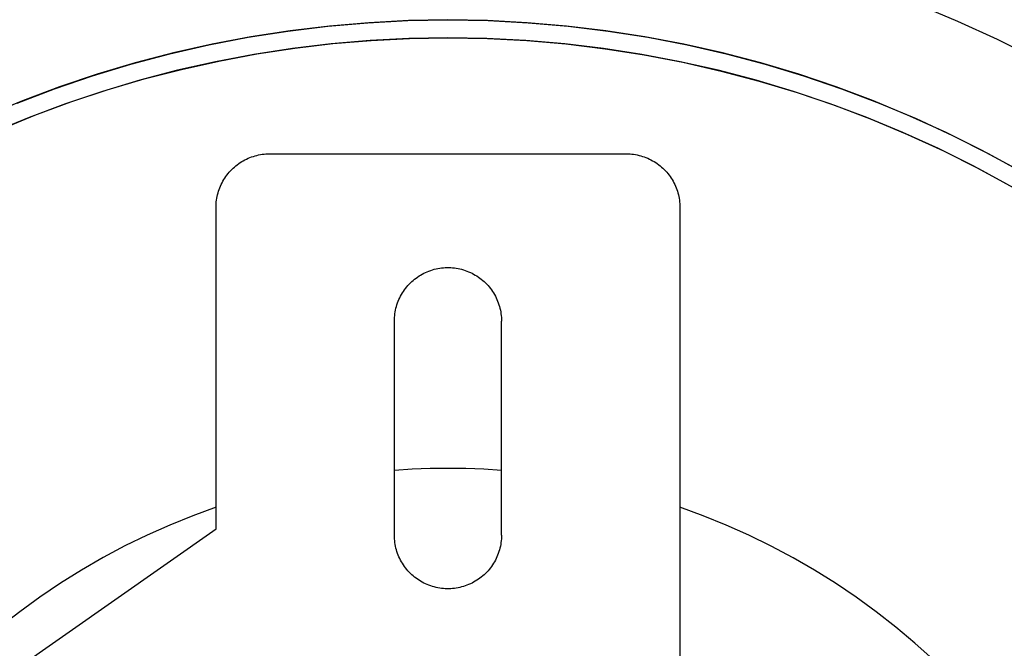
# Model space of a CAD drawing. Header units: millimetres. Extents: x 2489 to 5060, y -11490 to -9826.
# Tile 8 of 25: x 3067 to 3122, y -10179 to -10144. Entities that reach past the tile are written whole.
import ezdxf

# ---------------------------------------------------------------- set-up
doc = ezdxf.new("R2010")
doc.units = ezdxf.units.MM
doc.layers.add('Make2D$Visible$Curvas', color=7, linetype='Continuous')

msp = doc.modelspace()

# ---------------------------------------------------------------- linework, layer by layer
at = {"layer": 'Make2D$Visible$Curvas', "color": 8, "lineweight": -3, "true_color": 0x7f7f7f}
for p, q in [((3117.301, -10143.314), (3119.56, -10144.261)), ((3082.035, -10144.824), (3084.267, -10144.552)), ((3084.357, -10144.543), (3082.153, -10144.808)), ((3084.267, -10144.552), (3086.508, -10144.358)), ((3086.568, -10144.354), (3084.357, -10144.543)), ((3086.508, -10144.358), (3088.755, -10144.241)), ((3088.785, -10144.24), (3086.568, -10144.354)), ((3088.14, -10144.242), (3088.153, -10144.265)), ((3088.755, -10144.241), (3091.004, -10144.202)), ((3091.004, -10144.202), (3088.785, -10144.24)), ((3093.223, -10144.24), (3091.004, -10144.202)), ((3091.004, -10144.202), (3093.254, -10144.241)), ((3095.44, -10144.354), (3093.223, -10144.24)), ((3093.254, -10144.241), (3095.501, -10144.358)), ((3097.651, -10144.543), (3095.44, -10144.354)), ((3095.501, -10144.358), (3097.743, -10144.553)), ((3099.855, -10144.808), (3097.651, -10144.543)), ((3097.743, -10144.553), (3099.977, -10144.825)), ((3119.56, -10144.261), (3121.785, -10145.285)), ((3079.812, -10145.173), (3082.035, -10144.824)), ((3082.153, -10144.808), (3079.96, -10145.147)), ((3102.048, -10145.147), (3099.855, -10144.808)), ((3099.977, -10144.825), (3102.2, -10145.174)), ((3075.411, -10146.1), (3077.604, -10145.598)), ((3077.779, -10145.562), (3075.614, -10146.05)), ((3077.604, -10145.598), (3079.812, -10145.173)), ((3079.96, -10145.147), (3077.779, -10145.562)), ((3084.459, -10145.538), (3082.289, -10145.798)), ((3082.413, -10145.781), (3084.552, -10145.528)), ((3086.636, -10145.351), (3084.459, -10145.538)), ((3084.552, -10145.528), (3086.699, -10145.347)), ((3088.819, -10145.24), (3086.636, -10145.351)), ((3086.699, -10145.347), (3088.85, -10145.238)), ((3091.004, -10145.202), (3088.819, -10145.24)), ((3088.85, -10145.238), (3091.004, -10145.202)), ((3093.189, -10145.24), (3091.004, -10145.202)), ((3091.004, -10145.202), (3093.213, -10145.24)), ((3095.371, -10145.351), (3093.189, -10145.24)), ((3093.213, -10145.24), (3095.419, -10145.355)), ((3097.549, -10145.538), (3095.371, -10145.351)), ((3095.419, -10145.355), (3097.62, -10145.545)), ((3099.718, -10145.798), (3097.549, -10145.538)), ((3097.62, -10145.545), (3099.814, -10145.811)), ((3104.228, -10145.562), (3102.048, -10145.147)), ((3102.2, -10145.174), (3104.409, -10145.6)), ((3106.393, -10146.05), (3104.228, -10145.562)), ((3104.409, -10145.6), (3106.603, -10146.102)), ((3121.785, -10145.285), (3123.972, -10146.386)), ((3073.237, -10146.677), (3075.411, -10146.1)), ((3075.614, -10146.05), (3073.467, -10146.613)), ((3080.13, -10146.133), (3077.983, -10146.541)), ((3078.166, -10146.503), (3080.283, -10146.106)), ((3082.289, -10145.798), (3080.13, -10146.133)), ((3080.283, -10146.106), (3082.413, -10145.781)), ((3101.878, -10146.133), (3099.718, -10145.798)), ((3099.814, -10145.811), (3101.996, -10146.153)), ((3104.025, -10146.541), (3101.878, -10146.133)), ((3101.996, -10146.153), (3104.166, -10146.57)), ((3108.541, -10146.613), (3106.393, -10146.05)), ((3106.603, -10146.102), (3108.778, -10146.68)), ((3071.084, -10147.33), (3073.237, -10146.677)), ((3073.467, -10146.613), (3071.34, -10147.248)), ((3077.983, -10146.541), (3075.851, -10147.022)), ((3076.063, -10146.971), (3078.166, -10146.503)), ((3106.157, -10147.022), (3104.025, -10146.541)), ((3104.166, -10146.57), (3106.32, -10147.062)), ((3110.667, -10147.248), (3108.541, -10146.613)), ((3108.778, -10146.68), (3110.932, -10147.332)), ((3071.34, -10147.248), (3069.237, -10147.955)), ((3075.851, -10147.022), (3073.737, -10147.575)), ((3073.977, -10147.509), (3076.063, -10146.971)), ((3108.271, -10147.575), (3106.157, -10147.022)), ((3106.32, -10147.062), (3108.456, -10147.628)), ((3112.771, -10147.955), (3110.667, -10147.248)), ((3068.955, -10148.056), (3071.084, -10147.33)), ((3073.737, -10147.575), (3071.643, -10148.201)), ((3071.911, -10148.117), (3073.977, -10147.509)), ((3110.365, -10148.201), (3108.271, -10147.575)), ((3108.456, -10147.628), (3110.571, -10148.267)), ((3110.932, -10147.332), (3113.061, -10148.059)), ((3066.853, -10148.855), (3068.955, -10148.056)), ((3069.237, -10147.955), (3067.158, -10148.734)), ((3071.643, -10148.201), (3069.571, -10148.898)), ((3069.866, -10148.794), (3071.911, -10148.117)), ((3112.436, -10148.898), (3110.365, -10148.201)), ((3110.571, -10148.267), (3112.662, -10148.978)), ((3114.849, -10148.734), (3112.771, -10147.955)), ((3113.061, -10148.059), (3115.164, -10148.859)), ((3067.158, -10148.734), (3065.108, -10149.583)), ((3069.571, -10148.898), (3067.525, -10149.664)), ((3067.845, -10149.539), (3069.866, -10148.794)), ((3114.482, -10149.664), (3112.436, -10148.898)), ((3116.9, -10149.583), (3114.849, -10148.734)), ((3115.164, -10148.859), (3117.239, -10149.732)), ((3112.662, -10148.978), (3114.728, -10149.762)), ((3067.525, -10149.664), (3065.506, -10150.501)), ((3065.85, -10150.352), (3067.845, -10149.539)), ((3116.501, -10150.501), (3114.482, -10149.664)), ((3114.728, -10149.762), (3116.766, -10150.616)), ((3118.92, -10150.502), (3116.9, -10149.583)), ((3117.239, -10149.732), (3119.282, -10150.676)), ((3118.491, -10151.405), (3116.501, -10150.501)), ((3116.766, -10150.616), (3118.772, -10151.54)), ((3120.908, -10151.49), (3118.92, -10150.502)), ((3119.282, -10150.676), (3121.291, -10151.69)), ((3120.448, -10152.378), (3118.491, -10151.405)), ((3118.772, -10151.54), (3120.746, -10152.533)), ((3122.861, -10152.544), (3120.908, -10151.49)), ((3121.291, -10151.69), (3123.263, -10152.772)), ((3122.371, -10153.416), (3120.448, -10152.378)), ((3120.746, -10152.533), (3122.684, -10153.593)), ((3089.003, -10169.378), (3088.004, -10169.441)), ((3090.003, -10169.34), (3089.003, -10169.378)), ((3091.004, -10169.328), (3090.003, -10169.34)), ((3092.008, -10169.34), (3091.004, -10169.328)), ((3093.011, -10169.378), (3092.008, -10169.34)), ((3094.013, -10169.441), (3093.011, -10169.378)), ((3078.007, -10171.505), (3076.703, -10171.981)), ((3105.309, -10171.982), (3104.002, -10171.506)), ((3076.703, -10171.981), (3075.416, -10172.501)), ((3106.599, -10172.504), (3105.309, -10171.982)), ((3075.416, -10172.501), (3074.148, -10173.065)), ((3107.869, -10173.07), (3106.599, -10172.504)), ((3074.148, -10173.065), (3072.901, -10173.674)), ((3109.119, -10173.68), (3107.869, -10173.07)), ((3072.901, -10173.674), (3071.672, -10174.327)), ((3110.347, -10174.334), (3109.119, -10173.68)), ((3071.672, -10174.327), (3070.467, -10175.023)), ((3111.552, -10175.03), (3110.347, -10174.334)), ((3070.467, -10175.023), (3069.287, -10175.76)), ((3112.731, -10175.767), (3111.552, -10175.03)), ((3069.287, -10175.76), (3068.134, -10176.538)), ((3113.884, -10176.545), (3112.731, -10175.767)), ((3068.134, -10176.538), (3067.008, -10177.356)), ((3115.009, -10177.363), (3113.884, -10176.545)), ((3067.008, -10177.356), (3065.911, -10178.213)), ((3116.105, -10178.22), (3115.009, -10177.363)), ((3117.17, -10179.114), (3116.105, -10178.22)), ((3118.204, -10180.045), (3117.17, -10179.114))]:
    msp.add_line(p, q, dxfattribs=at)
at = {"layer": 'Make2D$Visible$Curvas', "color": 7, "lineweight": -3, "true_color": 0xffffff}
for p, q in [((3080.494, -10151.746), (3080.595, -10151.73)), ((3080.595, -10151.73), (3080.697, -10151.718)), ((3080.697, -10151.718), (3080.799, -10151.709)), ((3080.799, -10151.709), (3080.901, -10151.704)), ((3080.901, -10151.704), (3081.004, -10151.702)), ((3081.004, -10151.702), (3101.004, -10151.702)), ((3101.004, -10151.702), (3101.106, -10151.704)), ((3101.106, -10151.704), (3101.208, -10151.709)), ((3101.208, -10151.709), (3101.311, -10151.718)), ((3101.311, -10151.718), (3101.412, -10151.73)), ((3101.412, -10151.73), (3101.513, -10151.746)), ((3079.191, -10152.312), (3079.274, -10152.251)), ((3079.274, -10152.251), (3079.358, -10152.194)), ((3079.358, -10152.194), (3079.445, -10152.139)), ((3079.445, -10152.139), (3079.533, -10152.087)), ((3079.533, -10152.087), (3079.624, -10152.039)), ((3079.624, -10152.039), (3079.715, -10151.993)), ((3079.715, -10151.993), (3079.809, -10151.951)), ((3079.809, -10151.951), (3079.903, -10151.911)), ((3079.903, -10151.911), (3079.999, -10151.875)), ((3079.999, -10151.875), (3080.096, -10151.843)), ((3080.096, -10151.843), (3080.194, -10151.813)), ((3080.194, -10151.813), (3080.293, -10151.787)), ((3080.293, -10151.787), (3080.393, -10151.765)), ((3080.393, -10151.765), (3080.494, -10151.746)), ((3101.513, -10151.746), (3101.614, -10151.765)), ((3101.614, -10151.765), (3101.714, -10151.787)), ((3101.714, -10151.787), (3101.813, -10151.813)), ((3101.813, -10151.813), (3101.911, -10151.843)), ((3101.911, -10151.843), (3102.008, -10151.875)), ((3102.008, -10151.875), (3102.104, -10151.911)), ((3102.104, -10151.911), (3102.199, -10151.951)), ((3102.199, -10151.951), (3102.292, -10151.993)), ((3102.292, -10151.993), (3102.384, -10152.039)), ((3102.384, -10152.039), (3102.474, -10152.087)), ((3102.474, -10152.087), (3102.563, -10152.139)), ((3102.563, -10152.139), (3102.649, -10152.194)), ((3102.649, -10152.194), (3102.734, -10152.251)), ((3102.734, -10152.251), (3102.816, -10152.312)), ((3078.613, -10152.889), (3078.677, -10152.809)), ((3078.677, -10152.809), (3078.743, -10152.731)), ((3078.743, -10152.731), (3078.811, -10152.655)), ((3078.811, -10152.655), (3078.882, -10152.581)), ((3078.882, -10152.581), (3078.956, -10152.51)), ((3078.956, -10152.51), (3079.032, -10152.441)), ((3079.032, -10152.441), (3079.111, -10152.375)), ((3079.111, -10152.375), (3079.191, -10152.312)), ((3102.816, -10152.312), (3102.897, -10152.375)), ((3102.897, -10152.375), (3102.975, -10152.441)), ((3102.975, -10152.441), (3103.051, -10152.51)), ((3103.051, -10152.51), (3103.125, -10152.581)), ((3103.125, -10152.581), (3103.196, -10152.655)), ((3103.196, -10152.655), (3103.265, -10152.731)), ((3103.265, -10152.731), (3103.331, -10152.809)), ((3103.331, -10152.809), (3103.394, -10152.889)), ((3078.295, -10153.414), (3078.34, -10153.322)), ((3078.34, -10153.322), (3078.389, -10153.232)), ((3078.389, -10153.232), (3078.441, -10153.143)), ((3078.441, -10153.143), (3078.495, -10153.057)), ((3078.495, -10153.057), (3078.553, -10152.972)), ((3078.553, -10152.972), (3078.613, -10152.889)), ((3103.394, -10152.889), (3103.455, -10152.972)), ((3103.455, -10152.972), (3103.512, -10153.057)), ((3103.512, -10153.057), (3103.567, -10153.143)), ((3103.567, -10153.143), (3103.619, -10153.232)), ((3103.619, -10153.232), (3103.667, -10153.322)), ((3103.667, -10153.322), (3103.713, -10153.414)), ((3078.089, -10153.992), (3078.115, -10153.893)), ((3078.115, -10153.893), (3078.144, -10153.795)), ((3078.144, -10153.795), (3078.177, -10153.698)), ((3078.177, -10153.698), (3078.213, -10153.602)), ((3078.213, -10153.602), (3078.252, -10153.507)), ((3078.252, -10153.507), (3078.295, -10153.414)), ((3103.713, -10153.414), (3103.755, -10153.507)), ((3103.755, -10153.507), (3103.795, -10153.602)), ((3103.795, -10153.602), (3103.831, -10153.698)), ((3103.831, -10153.698), (3103.863, -10153.795)), ((3103.863, -10153.795), (3103.893, -10153.893)), ((3103.893, -10153.893), (3103.918, -10153.992)), ((3078.011, -10154.497), (3078.019, -10154.395)), ((3078.019, -10154.395), (3078.032, -10154.294)), ((3078.032, -10154.294), (3078.047, -10154.192)), ((3078.047, -10154.192), (3078.067, -10154.092)), ((3078.067, -10154.092), (3078.089, -10153.992)), ((3103.918, -10153.992), (3103.941, -10154.092)), ((3103.941, -10154.092), (3103.96, -10154.192)), ((3103.96, -10154.192), (3103.976, -10154.294)), ((3103.976, -10154.294), (3103.988, -10154.395)), ((3103.988, -10154.395), (3103.997, -10154.497)), ((3078.004, -10154.702), (3078.006, -10154.6)), ((3078.004, -10172.72), (3078.004, -10154.702)), ((3078.006, -10154.6), (3078.011, -10154.497)), ((3103.997, -10154.497), (3104.002, -10154.6)), ((3104.002, -10154.6), (3104.004, -10154.702)), ((3104.004, -10154.702), (3104.004, -10180.702)), ((3089.656, -10158.393), (3089.749, -10158.348)), ((3089.749, -10158.348), (3089.844, -10158.306)), ((3089.844, -10158.306), (3089.94, -10158.268)), ((3089.94, -10158.268), (3090.037, -10158.233)), ((3090.037, -10158.233), (3090.136, -10158.201)), ((3090.136, -10158.201), (3090.236, -10158.173)), ((3090.236, -10158.173), (3090.336, -10158.148)), ((3090.336, -10158.148), (3090.438, -10158.127)), ((3090.438, -10158.127), (3090.54, -10158.109)), ((3090.54, -10158.109), (3090.642, -10158.095)), ((3090.642, -10158.095), (3090.745, -10158.084)), ((3090.745, -10158.084), (3090.848, -10158.077)), ((3090.848, -10158.077), (3090.952, -10158.073)), ((3090.952, -10158.073), (3091.056, -10158.073)), ((3091.056, -10158.073), (3091.159, -10158.077)), ((3091.159, -10158.077), (3091.262, -10158.084)), ((3091.262, -10158.084), (3091.365, -10158.095)), ((3091.365, -10158.095), (3091.468, -10158.109)), ((3091.468, -10158.109), (3091.57, -10158.127)), ((3091.57, -10158.127), (3091.671, -10158.148)), ((3091.671, -10158.148), (3091.772, -10158.173)), ((3091.772, -10158.173), (3091.872, -10158.201)), ((3091.872, -10158.201), (3091.97, -10158.233)), ((3091.97, -10158.233), (3092.068, -10158.268)), ((3092.068, -10158.268), (3092.164, -10158.306)), ((3092.164, -10158.306), (3092.259, -10158.348)), ((3092.259, -10158.348), (3092.352, -10158.393)), ((3088.901, -10158.933), (3088.976, -10158.862)), ((3088.976, -10158.862), (3089.053, -10158.793)), ((3089.053, -10158.793), (3089.133, -10158.727)), ((3089.133, -10158.727), (3089.215, -10158.664)), ((3089.215, -10158.664), (3089.3, -10158.604)), ((3089.3, -10158.604), (3089.386, -10158.547)), ((3089.386, -10158.547), (3089.474, -10158.492)), ((3089.474, -10158.492), (3089.564, -10158.441)), ((3089.564, -10158.441), (3089.656, -10158.393)), ((3092.352, -10158.393), (3092.444, -10158.441)), ((3092.444, -10158.441), (3092.534, -10158.492)), ((3092.534, -10158.492), (3092.622, -10158.547)), ((3092.622, -10158.547), (3092.708, -10158.604)), ((3092.708, -10158.604), (3092.792, -10158.664)), ((3092.792, -10158.664), (3092.874, -10158.727)), ((3092.874, -10158.727), (3092.954, -10158.793)), ((3092.954, -10158.793), (3093.032, -10158.862)), ((3093.032, -10158.862), (3093.107, -10158.933)), ((3088.45, -10159.499), (3088.506, -10159.412)), ((3088.506, -10159.412), (3088.565, -10159.326)), ((3088.565, -10159.326), (3088.626, -10159.243)), ((3088.626, -10159.243), (3088.691, -10159.162)), ((3088.691, -10159.162), (3088.758, -10159.084)), ((3088.758, -10159.084), (3088.828, -10159.007)), ((3088.828, -10159.007), (3088.901, -10158.933)), ((3093.107, -10158.933), (3093.179, -10159.007)), ((3093.179, -10159.007), (3093.249, -10159.084)), ((3093.249, -10159.084), (3093.317, -10159.162)), ((3093.317, -10159.162), (3093.381, -10159.243)), ((3093.381, -10159.243), (3093.443, -10159.326)), ((3093.443, -10159.326), (3093.502, -10159.412)), ((3093.502, -10159.412), (3093.558, -10159.499)), ((3088.181, -10160.058), (3088.217, -10159.961)), ((3088.217, -10159.961), (3088.258, -10159.865)), ((3088.258, -10159.865), (3088.301, -10159.771)), ((3088.301, -10159.771), (3088.347, -10159.679)), ((3088.347, -10159.679), (3088.397, -10159.588)), ((3088.397, -10159.588), (3088.45, -10159.499)), ((3093.558, -10159.499), (3093.61, -10159.588)), ((3093.61, -10159.588), (3093.66, -10159.679)), ((3093.66, -10159.679), (3093.707, -10159.771)), ((3093.707, -10159.771), (3093.75, -10159.865)), ((3093.75, -10159.865), (3093.79, -10159.961)), ((3093.79, -10159.961), (3093.827, -10160.058)), ((3088.032, -10160.66), (3088.048, -10160.558)), ((3088.048, -10160.558), (3088.068, -10160.456)), ((3088.068, -10160.456), (3088.091, -10160.355)), ((3088.091, -10160.355), (3088.117, -10160.255)), ((3088.117, -10160.255), (3088.147, -10160.156)), ((3088.147, -10160.156), (3088.181, -10160.058)), ((3093.827, -10160.058), (3093.86, -10160.156)), ((3093.86, -10160.156), (3093.89, -10160.255)), ((3093.89, -10160.255), (3093.917, -10160.355)), ((3093.917, -10160.355), (3093.94, -10160.456)), ((3093.94, -10160.456), (3093.959, -10160.558)), ((3093.959, -10160.558), (3093.975, -10160.66)), ((3088.004, -10161.073), (3088.006, -10160.969)), ((3088.004, -10173.073), (3088.004, -10161.073)), ((3088.006, -10160.969), (3088.011, -10160.866)), ((3088.011, -10160.866), (3088.02, -10160.763)), ((3088.02, -10160.763), (3088.032, -10160.66)), ((3093.975, -10160.66), (3093.988, -10160.763)), ((3093.988, -10160.763), (3093.997, -10160.866)), ((3093.997, -10160.866), (3094.002, -10160.969)), ((3094.002, -10160.969), (3094.004, -10161.073)), ((3094.004, -10173.073), (3094.004, -10161.073)), ((3062.283, -10183.724), (3078.004, -10172.72)), ((3088.006, -10173.177), (3088.004, -10173.073)), ((3088.011, -10173.28), (3088.006, -10173.177)), ((3094.002, -10173.177), (3093.997, -10173.28)), ((3094.004, -10173.073), (3094.002, -10173.177)), ((3088.02, -10173.383), (3088.011, -10173.28)), ((3088.032, -10173.486), (3088.02, -10173.383)), ((3088.048, -10173.588), (3088.032, -10173.486)), ((3088.068, -10173.69), (3088.048, -10173.588)), ((3088.091, -10173.791), (3088.068, -10173.69)), ((3088.117, -10173.891), (3088.091, -10173.791)), ((3093.917, -10173.791), (3093.89, -10173.891)), ((3093.94, -10173.69), (3093.917, -10173.791)), ((3093.959, -10173.588), (3093.94, -10173.69)), ((3093.975, -10173.486), (3093.959, -10173.588)), ((3093.988, -10173.383), (3093.975, -10173.486)), ((3093.997, -10173.28), (3093.988, -10173.383)), ((3088.147, -10173.99), (3088.117, -10173.891)), ((3088.181, -10174.088), (3088.147, -10173.99)), ((3088.217, -10174.185), (3088.181, -10174.088)), ((3088.258, -10174.281), (3088.217, -10174.185)), ((3088.301, -10174.375), (3088.258, -10174.281)), ((3093.75, -10174.281), (3093.707, -10174.375)), ((3093.79, -10174.185), (3093.75, -10174.281)), ((3093.827, -10174.088), (3093.79, -10174.185)), ((3093.86, -10173.99), (3093.827, -10174.088)), ((3093.89, -10173.891), (3093.86, -10173.99)), ((3088.347, -10174.467), (3088.301, -10174.375)), ((3088.397, -10174.558), (3088.347, -10174.467)), ((3088.45, -10174.647), (3088.397, -10174.558)), ((3088.506, -10174.734), (3088.45, -10174.647)), ((3088.565, -10174.82), (3088.506, -10174.734)), ((3088.626, -10174.903), (3088.565, -10174.82)), ((3088.691, -10174.984), (3088.626, -10174.903)), ((3093.381, -10174.903), (3093.317, -10174.984)), ((3093.443, -10174.82), (3093.381, -10174.903)), ((3093.502, -10174.734), (3093.443, -10174.82)), ((3093.558, -10174.647), (3093.502, -10174.734)), ((3093.61, -10174.558), (3093.558, -10174.647)), ((3093.66, -10174.467), (3093.61, -10174.558)), ((3093.707, -10174.375), (3093.66, -10174.467)), ((3088.758, -10175.062), (3088.691, -10174.984)), ((3088.828, -10175.139), (3088.758, -10175.062)), ((3088.901, -10175.213), (3088.828, -10175.139)), ((3088.976, -10175.284), (3088.901, -10175.213)), ((3089.053, -10175.353), (3088.976, -10175.284)), ((3089.133, -10175.418), (3089.053, -10175.353)), ((3089.215, -10175.482), (3089.133, -10175.418)), ((3092.874, -10175.418), (3092.792, -10175.482)), ((3092.954, -10175.353), (3092.874, -10175.418)), ((3093.032, -10175.284), (3092.954, -10175.353)), ((3093.107, -10175.213), (3093.032, -10175.284)), ((3093.179, -10175.139), (3093.107, -10175.213)), ((3093.249, -10175.062), (3093.179, -10175.139)), ((3093.317, -10174.984), (3093.249, -10175.062)), ((3089.3, -10175.542), (3089.215, -10175.482)), ((3089.386, -10175.599), (3089.3, -10175.542)), ((3089.474, -10175.654), (3089.386, -10175.599)), ((3089.564, -10175.705), (3089.474, -10175.654)), ((3089.656, -10175.753), (3089.564, -10175.705)), ((3089.749, -10175.798), (3089.656, -10175.753)), ((3089.844, -10175.84), (3089.749, -10175.798)), ((3089.94, -10175.878), (3089.844, -10175.84)), ((3090.037, -10175.913), (3089.94, -10175.878)), ((3090.136, -10175.945), (3090.037, -10175.913)), ((3090.236, -10175.973), (3090.136, -10175.945)), ((3090.336, -10175.998), (3090.236, -10175.973)), ((3090.438, -10176.019), (3090.336, -10175.998)), ((3091.671, -10175.998), (3091.57, -10176.019)), ((3091.772, -10175.973), (3091.671, -10175.998)), ((3091.872, -10175.945), (3091.772, -10175.973)), ((3091.97, -10175.913), (3091.872, -10175.945)), ((3092.068, -10175.878), (3091.97, -10175.913)), ((3092.164, -10175.84), (3092.068, -10175.878)), ((3092.259, -10175.798), (3092.164, -10175.84)), ((3092.352, -10175.753), (3092.259, -10175.798)), ((3092.444, -10175.705), (3092.352, -10175.753)), ((3092.534, -10175.654), (3092.444, -10175.705)), ((3092.622, -10175.599), (3092.534, -10175.654)), ((3092.708, -10175.542), (3092.622, -10175.599)), ((3092.792, -10175.482), (3092.708, -10175.542)), ((3090.54, -10176.037), (3090.438, -10176.019)), ((3090.642, -10176.051), (3090.54, -10176.037)), ((3090.745, -10176.062), (3090.642, -10176.051)), ((3090.848, -10176.069), (3090.745, -10176.062)), ((3090.952, -10176.073), (3090.848, -10176.069)), ((3091.056, -10176.073), (3090.952, -10176.073)), ((3091.159, -10176.069), (3091.056, -10176.073)), ((3091.262, -10176.062), (3091.159, -10176.069)), ((3091.365, -10176.051), (3091.262, -10176.062)), ((3091.468, -10176.037), (3091.365, -10176.051)), ((3091.57, -10176.019), (3091.468, -10176.037))]:
    msp.add_line(p, q, dxfattribs=at)

doc.saveas('drawing.dxf')
